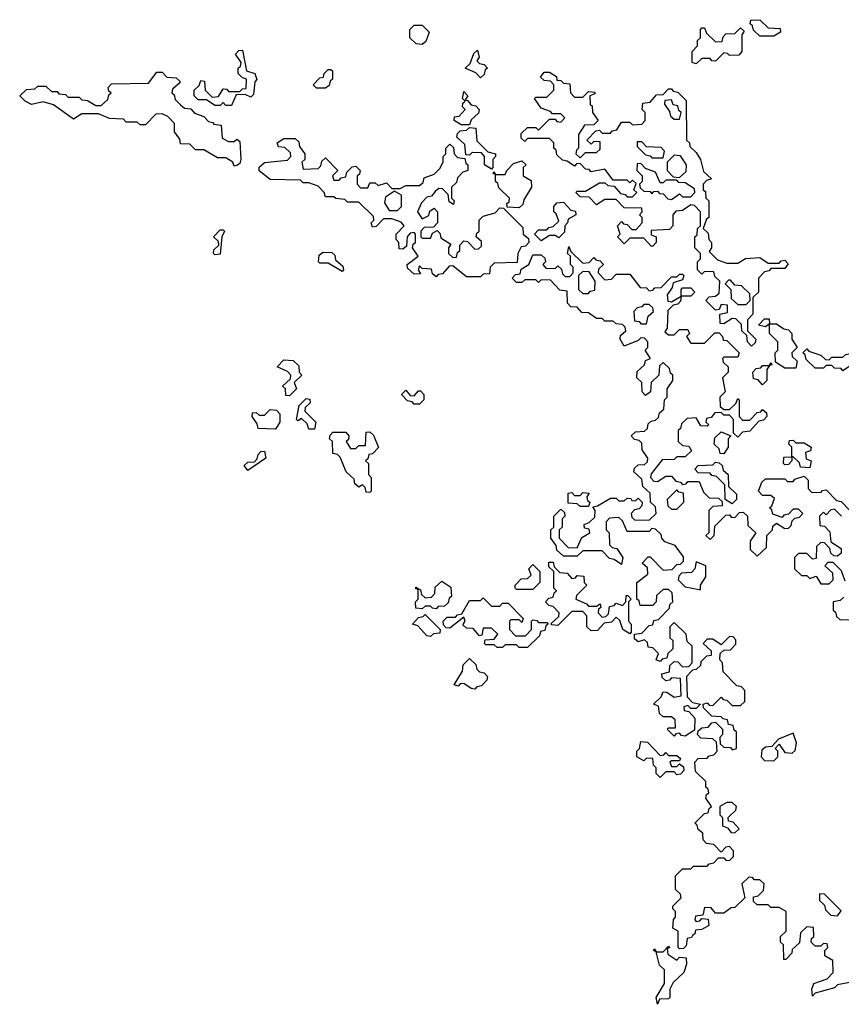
# Model space of a CAD drawing. Extents: x 2776963 to 2884430, y 684484 to 829250.
# Tile 159 of 256: x 2813150 to 2816119, y 784900 to 788460. Entities that reach past the tile are written whole.
import ezdxf

# ---------------------------------------------------------------- set-up
doc = ezdxf.new("R2010")
doc.units = 0

msp = doc.modelspace()

# ---------------------------------------------------------------- linework, layer by layer
at = {"layer": '0CON20XD'}
for points in [[(2814605, 788370), (2814582.5, 788372.5), (2814560, 788395), (2814560, 788425), (2814575, 788440), (2814605, 788440), (2814630, 788415), (2814618.3, 788381.7), (2814605, 788370)], [(2815875, 788400), (2815825, 788400), (2815801.7, 788421.7), (2815798.3, 788438.3), (2815790, 788445), (2815791.7, 788458.3), (2815825, 788460), (2815855, 788430), (2815898.3, 788428.3), (2815900, 788415), (2815875, 788400)], [(2815595, 788300), (2815580, 788305), (2815580, 788345), (2815600, 788365), (2815600, 788385), (2815610, 788395), (2815610, 788425), (2815615, 788430), (2815625, 788430), (2815631.7, 788411.7), (2815665, 788380), (2815688.3, 788381.7), (2815691.7, 788398.3), (2815701.7, 788408.3), (2815735, 788410), (2815755, 788430), (2815768.3, 788418.3), (2815760, 788405), (2815760, 788345), (2815748.3, 788331.7), (2815715, 788330), (2815708.3, 788338.3), (2815695, 788340), (2815665, 788310), (2815651.7, 788311.7), (2815645, 788320), (2815615, 788320), (2815595, 788300)], [(2813915, 788150), (2813895, 788150), (2813885, 788160), (2813875, 788150), (2813855, 788150), (2813825, 788170), (2813795, 788170), (2813780, 788185), (2813780, 788205), (2813798.3, 788221.7), (2813805, 788240), (2813818.3, 788238.3), (2813820, 788205), (2813845, 788180), (2813868.3, 788181.7), (2813885, 788210), (2813898.3, 788208.3), (2813905, 788200), (2813945, 788200), (2813955, 788210), (2813968.3, 788211.7), (2813970, 788245), (2813955, 788250), (2813940, 788265), (2813940, 788285), (2813948.3, 788291.7), (2813950, 788305), (2813930, 788335), (2813941.7, 788348.3), (2813955, 788350), (2813970, 788275), (2814000, 788265), (2814006.4, 788243.6), (2814000, 788235), (2813995, 788190), (2813985, 788180), (2813965, 788190), (2813931.7, 788188.3), (2813915, 788150)], [(2814815, 788250), (2814798.3, 788268.3), (2814760, 788285), (2814778.3, 788301.7), (2814791.7, 788338.3), (2814805, 788350), (2814810, 788325), (2814801.7, 788311.7), (2814811.7, 788301.7), (2814828.3, 788298.3), (2814840, 788285), (2814831.7, 788278.3), (2814828.3, 788261.7), (2814815, 788250)], [(2813925, 787930), (2813920, 787945), (2813895, 787960), (2813865, 787960), (2813815, 787990), (2813785, 787990), (2813765, 788010), (2813731.7, 788011.7), (2813728.3, 788028.3), (2813710, 788055), (2813710, 788085), (2813685, 788110), (2813665, 788120), (2813641.7, 788118.3), (2813605, 788080), (2813585, 788080), (2813575, 788090), (2813535, 788090), (2813525, 788100), (2813475, 788102.5), (2813435, 788120), (2813375, 788120), (2813345, 788100), (2813271.7, 788151.7), (2813235, 788162.5), (2813193, 788153), (2813170, 788165), (2813150, 788185), (2813175, 788207.5), (2813205, 788210), (2813215, 788220), (2813245, 788220), (2813265, 788200), (2813285, 788200), (2813291.7, 788191.7), (2813315, 788190), (2813325, 788180), (2813365, 788180), (2813375, 788170), (2813395, 788167.5), (2813425, 788150), (2813445, 788150), (2813468.3, 788171.7), (2813471.7, 788188.3), (2813480, 788195), (2813471.7, 788201.7), (2813470, 788215), (2813481.7, 788228.3), (2813615, 788230), (2813645, 788270), (2813665, 788270), (2813681.7, 788251.7), (2813715, 788250), (2813728.3, 788238.3), (2813728.3, 788231.7), (2813701.7, 788208.3), (2813700, 788195), (2813708.3, 788188.3), (2813711.7, 788171.7), (2813731.7, 788151.7), (2813745, 788140), (2813768.3, 788138.3), (2813781.7, 788121.7), (2813815, 788110), (2813831.7, 788091.7), (2813848.3, 788088.3), (2813851.7, 788081.7), (2813878.3, 788078.3), (2813881.7, 788031.7), (2813905, 788020), (2813925, 788020), (2813935, 788027.5), (2813945, 788020), (2813948.8, 787955), (2813945, 787940), (2813935, 787932.5), (2813925, 787930)], [(2814255, 788212.5), (2814223, 788213), (2814210, 788225), (2814235, 788250), (2814248.3, 788251.7), (2814250, 788265), (2814265, 788280), (2814275, 788280), (2814280, 788275), (2814280, 788245), (2814271.7, 788238.3), (2814268.3, 788221.7), (2814255, 788212.5)], [(2815795, 787280), (2815780, 787295), (2815778.3, 787318.3), (2815760, 787335), (2815758.3, 787358.3), (2815738.3, 787378.3), (2815725, 787380), (2815695, 787360), (2815681.7, 787361.7), (2815680, 787395), (2815708.3, 787401.7), (2815708.3, 787428.3), (2815685, 787430), (2815678.3, 787411.7), (2815665, 787410), (2815630, 787445), (2815641.7, 787458.3), (2815665, 787460), (2815678.3, 787471.7), (2815680, 787515), (2815661.7, 787531.7), (2815658.3, 787548.3), (2815625, 787550), (2815615, 787540), (2815600, 787555), (2815600, 787585), (2815610, 787595), (2815610, 787615), (2815590, 787635), (2815590, 787675), (2815598.3, 787681.7), (2815600, 787705), (2815610, 787715), (2815610, 787765), (2815588.3, 787788.3), (2815575, 787790), (2815545, 787770), (2815521.7, 787768.3), (2815510, 787755), (2815510, 787715), (2815498.3, 787701.7), (2815431.7, 787698.3), (2815431.7, 787681.7), (2815450, 787675), (2815450, 787655), (2815438.3, 787641.7), (2815431.7, 787641.7), (2815405, 787670), (2815355, 787670), (2815335, 787650), (2815310, 787675), (2815320, 787685), (2815310, 787715), (2815325, 787730), (2815331.7, 787721.7), (2815345, 787720), (2815361.7, 787701.7), (2815378.3, 787701.7), (2815400, 787725), (2815400, 787745), (2815390, 787755), (2815400, 787765), (2815398.3, 787778.3), (2815335, 787780), (2815305, 787810), (2815265, 787810), (2815235, 787790), (2815208.3, 787818.3), (2815175, 787820), (2815160, 787835), (2815165, 787840), (2815195, 787840), (2815245, 787870), (2815265, 787870), (2815275, 787860), (2815298.3, 787858.3), (2815321.7, 787831.7), (2815338.3, 787828.3), (2815345, 787820), (2815365, 787820), (2815380, 787835), (2815370, 787845), (2815378.3, 787868.3), (2815365, 787880), (2815355, 787870), (2815345, 787880), (2815295, 787880), (2815265, 787920), (2815215, 787910), (2815208.3, 787918.3), (2815195, 787920), (2815175, 787940), (2815161.7, 787938.3), (2815155, 787930), (2815128.3, 787948.3), (2815111.7, 787951.7), (2815091.7, 787971.7), (2815088.3, 787988.3), (2815080, 787995), (2815080, 788015), (2815065, 788030), (2814985, 788030), (2814975, 788020), (2814961.7, 788031.7), (2814961.7, 788048.3), (2814985, 788070), (2815015, 788070), (2815025, 788060), (2815065, 788100), (2815085, 788100), (2815091.7, 788091.7), (2815105, 788090), (2815120, 788105), (2815105, 788120), (2815075, 788120), (2815068.3, 788128.3), (2815035, 788140), (2815010, 788175), (2815015, 788180), (2815055, 788180), (2815080, 788205), (2815080, 788225), (2815068.3, 788238.3), (2815045, 788240), (2815031.7, 788251.7), (2815045, 788270), (2815065, 788270), (2815090, 788255), (2815091.7, 788241.7), (2815105, 788240), (2815115, 788230), (2815138.3, 788228.3), (2815140, 788195), (2815155, 788180), (2815185, 788180), (2815205, 788200), (2815228.3, 788198.3), (2815228.3, 788191.7), (2815210, 788185), (2815211.7, 788151.7), (2815218.3, 788148.3), (2815220, 788125), (2815240, 788095), (2815225, 788080), (2815191.7, 788078.3), (2815170, 788045), (2815170, 787995), (2815161.7, 787988.3), (2815160, 787975), (2815175, 787960), (2815195, 787980), (2815235, 787980), (2815248.3, 787991.7), (2815248.3, 788018.3), (2815225, 788020), (2815215, 788010), (2815200, 788025), (2815231.7, 788058.3), (2815245, 788060), (2815255, 788050), (2815285, 788050), (2815291.7, 788058.3), (2815308.3, 788061.7), (2815325, 788090), (2815355, 788090), (2815365, 788080), (2815398.3, 788081.7), (2815410, 788095), (2815410, 788125), (2815400, 788135), (2815401.7, 788158.3), (2815428.3, 788161.7), (2815451.7, 788188.3), (2815475, 788190), (2815495, 788210), (2815505, 788210), (2815511.7, 788201.7), (2815528.3, 788198.3), (2815558.3, 788168.3), (2815560, 788025), (2815570, 788015), (2815571.7, 788001.7), (2815595, 787980), (2815610, 787955), (2815621.7, 787911.7), (2815650, 787885), (2815631.7, 787878.3), (2815620, 787865), (2815620, 787845), (2815628.3, 787838.3), (2815630, 787815), (2815640, 787805), (2815640, 787745), (2815631.7, 787738.3), (2815620, 787705), (2815638.3, 787688.3), (2815640, 787665), (2815650, 787655), (2815650, 787635), (2815641.7, 787621.7), (2815671.7, 787591.7), (2815705, 787580), (2815745, 787580), (2815773, 787597), (2815825, 787600), (2815855, 787580), (2815895, 787580), (2815901.7, 787588.3), (2815915, 787590), (2815927, 787577), (2815915, 787560), (2815865, 787560), (2815858.3, 787551.7), (2815841.7, 787548.3), (2815820, 787525), (2815820, 787475), (2815800, 787455), (2815800, 787395), (2815780, 787375), (2815780, 787335), (2815810, 787305), (2815808.3, 787291.7), (2815795, 787280)], [(2814775, 788080), (2814745, 788080), (2814720, 788095), (2814721.7, 788108.3), (2814738.3, 788111.7), (2814760, 788135), (2814750, 788145), (2814751.7, 788158.3), (2814760, 788165), (2814750, 788175), (2814755, 788200), (2814770, 788185), (2814760, 788170), (2814768.3, 788168.3), (2814781.7, 788151.7), (2814798.3, 788148.3), (2814810, 788135), (2814808.3, 788121.7), (2814781.7, 788098.3), (2814775, 788080)], [(2815535, 788100), (2815540, 788125), (2815531.7, 788131.7), (2815528.3, 788148.3), (2815511.7, 788151.7), (2815505, 788170), (2815481.7, 788168.3), (2815480, 788155), (2815498.3, 788128.3), (2815501.7, 788111.7), (2815515, 788100), (2815535, 788100)], [(2814855, 787920), (2814830, 787935), (2814830, 787965), (2814818.3, 787978.3), (2814785, 787980), (2814775, 787970), (2814761.7, 787971.7), (2814758.3, 788008.3), (2814730, 788035), (2814731.7, 788048.3), (2814741.7, 788058.3), (2814765, 788060), (2814775, 788070), (2814798.3, 788068.3), (2814801.7, 788021.7), (2814841.7, 787981.7), (2814870, 787975), (2814870, 787965), (2814860, 787955), (2814860, 787925), (2814855, 787920)], [(2814815, 787530), (2814765, 787530), (2814715, 787570), (2814701.7, 787568.3), (2814678.3, 787541.7), (2814661.7, 787538.3), (2814655, 787530), (2814641.7, 787541.7), (2814638.3, 787558.3), (2814605, 787560), (2814595, 787570), (2814590, 787555), (2814598.3, 787541.7), (2814575, 787540), (2814551.7, 787561.7), (2814550, 787575), (2814590, 787605), (2814570, 787635), (2814571.7, 787648.3), (2814580, 787655), (2814580, 787685), (2814575, 787690), (2814561.7, 787688.3), (2814550, 787675), (2814548.3, 787641.7), (2814535, 787630), (2814521.7, 787631.7), (2814520, 787655), (2814510, 787665), (2814510, 787685), (2814540, 787715), (2814528.3, 787728.3), (2814495, 787740), (2814465, 787740), (2814438.3, 787711.7), (2814425, 787710), (2814420, 787725), (2814430, 787735), (2814428.3, 787748.3), (2814375, 787800), (2814335, 787800), (2814325, 787810), (2814293, 787813), (2814285, 787820), (2814255, 787820), (2814250, 787835), (2814228.3, 787858.3), (2814195, 787870), (2814175, 787870), (2814165, 787880), (2814055, 787882.5), (2814015, 787913.3), (2814015, 787926.2), (2814035, 787943.3), (2814118.3, 787951.7), (2814130, 787965), (2814128.3, 787978.3), (2814108.3, 787998.3), (2814085, 788000), (2814080, 788015), (2814105, 788030), (2814145, 788030), (2814158.3, 788018.3), (2814161.7, 788001.7), (2814180, 787975), (2814180, 787955), (2814170, 787945), (2814175, 787920), (2814228.3, 787921.7), (2814238.3, 787931.7), (2814241.7, 787948.3), (2814255, 787960), (2814300, 787915), (2814280, 787895), (2814285, 787880), (2814305, 787880), (2814311.7, 787888.3), (2814328.3, 787891.7), (2814331.7, 787908.3), (2814351.7, 787928.3), (2814365, 787930), (2814380, 787915), (2814378.3, 787901.7), (2814370, 787895), (2814370, 787865), (2814381.7, 787851.7), (2814408.3, 787851.7), (2814415, 787870), (2814435, 787870), (2814445, 787860), (2814475, 787870), (2814495, 787850), (2814525, 787850), (2814545, 787860), (2814595, 787860), (2814608.3, 787871.7), (2814611.7, 787888.3), (2814648.3, 787901.7), (2814668.3, 787921.7), (2814680, 787945), (2814680, 787965), (2814690, 787975), (2814690, 787995), (2814705, 788010), (2814718.3, 787998.3), (2814720, 787975), (2814731.7, 787961.7), (2814758.3, 787958.3), (2814761.7, 787941.7), (2814770, 787935), (2814770, 787915), (2814751.7, 787908.3), (2814731.7, 787888.3), (2814728.3, 787871.7), (2814710, 787855), (2814710, 787815), (2814720, 787805), (2814718.3, 787791.7), (2814701.7, 787801.7), (2814698.3, 787828.3), (2814678.3, 787848.3), (2814665, 787850), (2814651.7, 787838.3), (2814638.3, 787821.7), (2814621.7, 787818.3), (2814601.7, 787798.3), (2814587.5, 787765), (2814605, 787740), (2814628.3, 787751.7), (2814631.7, 787768.3), (2814648.3, 787778.3), (2814660, 787765), (2814660, 787725), (2814645, 787710), (2814611.7, 787708.3), (2814600, 787695), (2814600, 787675), (2814605, 787670), (2814635, 787670), (2814641.7, 787688.3), (2814658.3, 787698.3), (2814668.3, 787688.3), (2814671.7, 787671.7), (2814708.3, 787648.3), (2814700, 787635), (2814700, 787615), (2814715, 787600), (2814728.3, 787601.7), (2814731.7, 787618.3), (2814740, 787625), (2814740, 787645), (2814755, 787660), (2814768.3, 787658.3), (2814795, 787630), (2814808.3, 787631.7), (2814818.3, 787641.7), (2814818.3, 787658.3), (2814800, 787675), (2814801.7, 787688.3), (2814810, 787695), (2814810, 787735), (2814825, 787750), (2814868.3, 787761.7), (2814885, 787780), (2814898.3, 787778.3), (2814968.3, 787708.3), (2814970, 787685), (2814988.3, 787668.3), (2814990, 787655), (2814978.3, 787641.7), (2814961.7, 787638.3), (2814950, 787615), (2814947.5, 787582.5), (2814865, 787580), (2814850, 787565), (2814848.3, 787541.7), (2814825, 787540), (2814815, 787530)], [(2815475, 787960), (2815480, 787985), (2815468.3, 787998.3), (2815415, 788000), (2815398.3, 788018.3), (2815381.7, 788018.3), (2815381.7, 788001.7), (2815411.7, 787971.7), (2815428.3, 787968.3), (2815435, 787960), (2815475, 787960)], [(2814955, 787780), (2814911.7, 787781.7), (2814910, 787795), (2814918.3, 787801.7), (2814920, 787815), (2814881.7, 787851.7), (2814878.3, 787868.3), (2814870, 787875), (2814870, 787900), (2814860, 787905), (2814865, 787910), (2814870, 787900), (2814905, 787900), (2814910, 787915), (2814935, 787940), (2814965, 787950), (2814980, 787935), (2814970, 787925), (2814970, 787895), (2814998.3, 787878.3), (2815000, 787855), (2814971.7, 787808.3), (2814968.3, 787791.7), (2814955, 787780)], [(2815505, 787810), (2815535, 787830), (2815545, 787820), (2815575, 787820), (2815590, 787835), (2815588.3, 787848.3), (2815555, 787870), (2815531.7, 787871.7), (2815525, 787880), (2815485, 787880), (2815475, 787870), (2815465, 787870), (2815448.3, 787908.3), (2815411.7, 787921.7), (2815395, 787940), (2815381.7, 787938.3), (2815380, 787915), (2815400, 787895), (2815400, 787875), (2815390, 787865), (2815391.7, 787851.7), (2815405, 787840), (2815428.3, 787838.3), (2815435, 787830), (2815441.7, 787838.3), (2815455, 787840), (2815461.7, 787831.7), (2815475, 787830), (2815491.7, 787811.7), (2815505, 787810)], [(2815535, 787890), (2815558.3, 787911.7), (2815560, 787935), (2815538.3, 787968.3), (2815515, 787970), (2815490, 787945), (2815490, 787915), (2815511.7, 787891.7), (2815535, 787890)], [(2814515, 787770), (2814530, 787785), (2814530, 787825), (2814505, 787840), (2814471.7, 787818.3), (2814468.3, 787798.3), (2814485, 787770), (2814515, 787770)], [(2815035, 787660), (2815010, 787685), (2815025, 787700), (2815055, 787700), (2815061.7, 787708.3), (2815078.3, 787711.7), (2815098.3, 787731.7), (2815088.3, 787758.3), (2815080, 787765), (2815080, 787785), (2815091.7, 787798.3), (2815115, 787800), (2815141.7, 787771.7), (2815158.3, 787768.3), (2815160, 787755), (2815131.7, 787738.3), (2815130, 787725), (2815120, 787715), (2815118.3, 787691.7), (2815098.3, 787671.7), (2815085, 787680), (2815065, 787680), (2815035, 787660)], [(2813855, 787610), (2813850, 787615), (2813851.7, 787628.3), (2813870, 787645), (2813868.3, 787658.3), (2813850, 787675), (2813875, 787700), (2813885, 787700), (2813890, 787695), (2813880, 787675), (2813875, 787612.5), (2813855, 787610)], [(2814315, 787550), (2814265, 787580), (2814235, 787580), (2814230, 787585), (2814231.7, 787608.3), (2814245, 787620), (2814278.3, 787618.3), (2814288.3, 787608.3), (2814291.7, 787591.7), (2814318.3, 787568.3), (2814320, 787555), (2814315, 787550)], [(2815358.3, 786728.3), (2815361.7, 786721.7), (2815375, 786720), (2815385, 786730), (2815400, 786715), (2815398.3, 786701.7), (2815388.3, 786691.7), (2815371.7, 786688.3), (2815360, 786675), (2815361.7, 786661.7), (2815371.7, 786651.7), (2815425, 786650), (2815450, 786675), (2815448.3, 786698.3), (2815430, 786715), (2815428.3, 786748.3), (2815401.7, 786771.7), (2815398.3, 786798.3), (2815370, 786825), (2815371.7, 786838.3), (2815385, 786850), (2815408.3, 786851.7), (2815418.3, 786861.7), (2815420, 786875), (2815400, 786905), (2815398.3, 786928.3), (2815388.3, 786938.3), (2815371.7, 786941.7), (2815360, 786955), (2815375, 786970), (2815408.3, 786971.7), (2815418.3, 786981.7), (2815421.7, 786998.3), (2815431.7, 787008.3), (2815448.3, 787011.7), (2815458.3, 787021.7), (2815461.7, 787038.3), (2815478.3, 787051.7), (2815480, 787085), (2815490, 787095), (2815490, 787125), (2815510, 787155), (2815510, 787175), (2815501.7, 787181.7), (2815498.3, 787198.3), (2815475, 787220), (2815461.7, 787208.3), (2815460, 787175), (2815431.7, 787148.3), (2815430, 787115), (2815411.7, 787101.7), (2815400, 787115), (2815398.3, 787148.3), (2815380, 787165), (2815381.7, 787188.3), (2815408.3, 787211.7), (2815411.7, 787228.3), (2815430, 787235), (2815410, 787265), (2815420, 787275), (2815420, 787295), (2815408.3, 787308.3), (2815395, 787310), (2815385, 787300), (2815335, 787280), (2815320, 787305), (2815321.7, 787318.3), (2815340, 787335), (2815338.3, 787348.3), (2815328.3, 787358.3), (2815305, 787360), (2815295, 787370), (2815265, 787370), (2815255, 787380), (2815235, 787380), (2815205, 787400), (2815181.7, 787401.7), (2815165, 787420), (2815141.7, 787421.7), (2815130, 787435), (2815128.3, 787478.3), (2815101.7, 787481.7), (2815068.3, 787518.3), (2815035, 787520), (2815025, 787510), (2815015, 787520), (2814975, 787520), (2814965, 787510), (2814945, 787510), (2814930, 787525), (2814941.7, 787538.3), (2814958.3, 787541.7), (2814961.7, 787558.3), (2814990, 787575), (2815005, 787610), (2815035, 787610), (2815048.3, 787598.3), (2815050, 787585), (2815040, 787575), (2815051.7, 787561.7), (2815085, 787560), (2815095, 787570), (2815108.3, 787558.3), (2815111.7, 787541.7), (2815121.7, 787531.7), (2815138.3, 787531.7), (2815150, 787545), (2815150, 787565), (2815140, 787575), (2815140, 787605), (2815130, 787615), (2815135, 787640), (2815141.7, 787621.7), (2815185, 787580), (2815208.3, 787581.7), (2815225, 787600), (2815231.7, 787591.7), (2815248.3, 787588.3), (2815260, 787575), (2815241.7, 787558.3), (2815240, 787545), (2815265, 787520), (2815288.3, 787521.7), (2815305, 787540), (2815355, 787540), (2815391.7, 787491.7), (2815415, 787490), (2815425, 787480), (2815438.3, 787481.7), (2815445, 787490), (2815468.3, 787491.7), (2815505, 787530), (2815525, 787530), (2815535, 787540), (2815545, 787540), (2815550, 787535), (2815545, 787520), (2815511.7, 787508.3), (2815508.3, 787491.7), (2815490, 787465), (2815491.7, 787441.7), (2815505, 787440), (2815540, 787460), (2815540, 787485), (2815545, 787490), (2815575, 787490), (2815590, 787475), (2815575, 787460), (2815540, 787460), (2815538.3, 787441.7), (2815528.3, 787431.7), (2815511.7, 787428.3), (2815491.7, 787408.3), (2815490, 787345), (2815481.7, 787331.7), (2815495, 787320), (2815515, 787320), (2815535, 787340), (2815565, 787340), (2815570, 787325), (2815560, 787315), (2815575, 787290), (2815625, 787290), (2815661.7, 787328.3), (2815678.3, 787328.3), (2815690, 787315), (2815691.7, 787301.7), (2815705, 787300), (2815750, 787255), (2815745, 787240), (2815695, 787240), (2815690, 787235), (2815691.7, 787221.7), (2815710, 787205), (2815710, 787185), (2815690, 787165), (2815700, 787115), (2815680, 787095), (2815681.7, 787061.7), (2815695, 787050), (2815715, 787050), (2815738.3, 787071.7), (2815745, 787090), (2815750, 787085), (2815750, 787025), (2815761.7, 787011.7), (2815788.3, 787011.7), (2815815, 787040), (2815828.3, 787041.7), (2815835, 787050), (2815848.3, 787038.3), (2815850, 787025), (2815838.3, 787011.7), (2815821.7, 787008.3), (2815788.3, 786971.7), (2815761.7, 786968.3), (2815745, 786950), (2815730, 786965), (2815730, 787015), (2815715, 787030), (2815695, 787030), (2815685, 787040), (2815661.7, 787038.3), (2815648.3, 787021.7), (2815631.7, 787018.3), (2815630, 787005), (2815640, 786995), (2815635, 786990), (2815611.7, 786991.7), (2815595, 787020), (2815561.7, 787018.3), (2815541.7, 786998.3), (2815538.3, 786981.7), (2815530, 786975), (2815530, 786935), (2815545, 786920), (2815568.3, 786918.3), (2815578.3, 786901.7), (2815555, 786880), (2815525, 786880), (2815515, 786870), (2815471.7, 786868.3), (2815431.7, 786818.3), (2815430, 786805), (2815441.7, 786791.7), (2815455, 786790), (2815485, 786810), (2815505, 786810), (2815521.7, 786791.7), (2815538.3, 786788.3), (2815545, 786780), (2815558.3, 786781.7), (2815565, 786790), (2815605, 786790), (2815621.7, 786751.7), (2815641.7, 786731.7), (2815675, 786730), (2815688.3, 786718.3), (2815688.3, 786701.7), (2815655, 786700), (2815640, 786685), (2815640, 786605), (2815630, 786595), (2815645, 786580), (2815660, 786595), (2815661.7, 786628.3), (2815701.7, 786668.3), (2815715, 786670), (2815721.7, 786661.7), (2815735, 786660), (2815751.7, 786678.3), (2815765, 786680), (2815780, 786665), (2815781.7, 786631.7), (2815810, 786605), (2815790, 786575), (2815790, 786545), (2815815, 786520), (2815848.3, 786551.7), (2815850, 786595), (2815870, 786615), (2815871.7, 786628.3), (2815885, 786640), (2815915, 786620), (2815928.3, 786621.7), (2815938.3, 786631.7), (2815941.7, 786648.3), (2815951.7, 786658.3), (2815968.3, 786661.7), (2815980, 786675), (2815965, 786690), (2815945, 786690), (2815928.3, 786671.7), (2815911.7, 786668.3), (2815905, 786660), (2815871.7, 786671.7), (2815868.3, 786688.3), (2815860, 786695), (2815868.3, 786701.7), (2815878.3, 786728.3), (2815865, 786740), (2815835, 786740), (2815820, 786755), (2815831.7, 786788.3), (2815845, 786800), (2815915, 786800), (2815925, 786790), (2815945, 786790), (2815951.7, 786798.3), (2815985, 786810), (2816000, 786795), (2816000, 786765), (2816011.7, 786751.7), (2816045, 786750), (2816051.7, 786758.3), (2816065, 786760), (2816101.7, 786721.7), (2816118.3, 786718.3), (2816150, 786685)], [(2815205, 787470), (2815211.7, 787478.3), (2815228.3, 787481.7), (2815230, 787515), (2815208.3, 787548.3), (2815185, 787550), (2815170, 787535), (2815170, 787485), (2815185, 787470), (2815205, 787470)], [(2815775, 787430), (2815790, 787445), (2815788.3, 787468.3), (2815758.3, 787498.3), (2815735, 787500), (2815718.3, 787518.3), (2815711.7, 787518.3), (2815700, 787505), (2815720, 787485), (2815721.7, 787451.7), (2815745, 787430), (2815775, 787430)], [(2815415, 787360), (2815421.7, 787388.3), (2815440, 787405), (2815438.3, 787418.3), (2815425, 787430), (2815405, 787430), (2815398.3, 787421.7), (2815381.7, 787418.3), (2815370, 787405), (2815371.7, 787371.7), (2815388.3, 787368.3), (2815395, 787360), (2815415, 787360)], [(2815955, 787200), (2815915, 787200), (2815881.7, 787221.7), (2815880, 787255), (2815890, 787265), (2815890, 787295), (2815860, 787325), (2815860, 787360), (2815845, 787350), (2815820, 787355), (2815841.7, 787378.3), (2815858.3, 787378.3), (2815860, 787360), (2815885, 787360), (2815911.7, 787341.7), (2815928.3, 787338.3), (2815940, 787325), (2815940, 787305), (2815960, 787275), (2815940, 787255), (2815941.7, 787241.7), (2815960, 787225), (2815955, 787200)], [(2816125, 787190), (2816118.3, 787198.3), (2816095, 787200), (2816085, 787210), (2816065, 787210), (2816055, 787200), (2816025, 787200), (2815991.7, 787231.7), (2815988.3, 787248.3), (2815980, 787255), (2815995, 787270), (2816001.7, 787261.7), (2816045, 787247.5), (2816061.7, 787231.7), (2816075, 787230), (2816085, 787240), (2816125, 787240), (2816135, 787250), (2816185, 787260), (2816190, 787255), (2816185, 787230), (2816165, 787210), (2816151.7, 787208.3), (2816125, 787190)], [(2814125, 787100), (2814111.7, 787101.7), (2814110, 787125), (2814100, 787135), (2814128.3, 787161.7), (2814130, 787175), (2814118.3, 787188.3), (2814080, 787205), (2814105, 787230), (2814138.3, 787228.3), (2814158.3, 787208.3), (2814160, 787185), (2814170, 787175), (2814141.7, 787148.3), (2814150, 787125), (2814125, 787100)], [(2815835, 787140), (2815818.3, 787158.3), (2815801.7, 787161.7), (2815800, 787185), (2815811.7, 787198.3), (2815828.3, 787201.7), (2815835, 787210), (2815860, 787210), (2815865, 787220), (2815868.3, 787211.7), (2815860, 787210), (2815850, 787195), (2815850, 787155), (2815835, 787140)], [(2814595, 787070), (2814575, 787070), (2814568.3, 787078.3), (2814551.7, 787081.7), (2814530, 787105), (2814545, 787120), (2814561.7, 787101.7), (2814575, 787100), (2814591.7, 787118.3), (2814598.3, 787118.3), (2814610, 787105), (2814610, 787085), (2814595, 787070)], [(2814215, 786980), (2814195, 786980), (2814188.3, 786998.3), (2814168.3, 787018.3), (2814155, 787010), (2814150, 787015), (2814160, 787065), (2814185, 787090), (2814198.3, 787088.3), (2814200, 787075), (2814181.7, 787058.3), (2814180, 787045), (2814220, 787005), (2814215, 786980)], [(2814075, 786980), (2814011.7, 786981.7), (2814008.3, 786998.3), (2813990, 787025), (2813991.7, 787038.3), (2814005, 787040), (2814015, 787030), (2814035, 787030), (2814055, 787050), (2814078.3, 787048.3), (2814090, 787035), (2814090, 787005), (2814075, 786980)], [(2814415, 786750), (2814401.7, 786751.7), (2814398.3, 786768.3), (2814388.3, 786778.3), (2814375, 786770), (2814361.7, 786781.7), (2814358.3, 786798.3), (2814330, 786825), (2814308.3, 786878.3), (2814298.3, 786888.3), (2814281.7, 786891.7), (2814280, 786935), (2814270, 786945), (2814271.7, 786958.3), (2814281.7, 786968.3), (2814328.3, 786968.3), (2814340, 786955), (2814338.3, 786941.7), (2814330, 786935), (2814345, 786910), (2814365, 786910), (2814375, 786920), (2814400, 786920), (2814401.7, 786968.3), (2814415, 786970), (2814428.3, 786958.3), (2814447, 786913), (2814425, 786890), (2814411.7, 786888.3), (2814408.3, 786871.7), (2814400, 786865), (2814410, 786855), (2814410, 786815), (2814420, 786805), (2814420, 786755), (2814415, 786750)], [(2815695, 786890), (2815681.7, 786891.7), (2815678.3, 786908.3), (2815660, 786925), (2815661.7, 786948.3), (2815685, 786970), (2815720, 786955), (2815710, 786945), (2815710, 786915), (2815695, 786890)], [(2816005, 786840), (2815971.7, 786841.7), (2815968.3, 786858.3), (2815945, 786880), (2815940, 786880), (2815940, 786865), (2815928.3, 786851.7), (2815915, 786850), (2815910, 786855), (2815911.7, 786878.3), (2815940, 786880), (2815940, 786915), (2815930, 786925), (2815931.7, 786938.3), (2815945, 786940), (2815955, 786930), (2815985, 786930), (2816010, 786915), (2816008.3, 786901.7), (2815990, 786895), (2815991.7, 786871.7), (2816010, 786865), (2816005, 786840)], [(2813975, 786830), (2813961.7, 786848.3), (2813975, 786860), (2813998.3, 786861.7), (2814008.3, 786871.7), (2814011.7, 786888.3), (2814021.7, 786898.3), (2814035, 786900), (2814040, 786875), (2813975, 786830)], [(2815725, 786710), (2815700, 786725), (2815698.3, 786778.3), (2815668.3, 786808.3), (2815651.7, 786811.7), (2815645, 786820), (2815601.7, 786821.7), (2815590, 786835), (2815601.7, 786848.3), (2815655, 786850), (2815665, 786860), (2815678.3, 786858.3), (2815688.3, 786848.3), (2815691.7, 786831.7), (2815710, 786815), (2815711.7, 786771.7), (2815740, 786745), (2815740, 786725), (2815725, 786710)], [(2815525, 786690), (2815550, 786715), (2815548.3, 786748.3), (2815531.7, 786751.7), (2815525, 786760), (2815490, 786725), (2815491.7, 786701.7), (2815505, 786690), (2815525, 786690)], [(2816155, 784980), (2816105, 784970), (2816095, 784960), (2816025, 784940), (2816015, 784930), (2816012.5, 784955), (2816020, 784975), (2816068.3, 784991.7), (2816090, 785015), (2816088.3, 785058.3), (2816060, 785075), (2816060, 785095), (2816070, 785105), (2816068.3, 785118.3), (2816055, 785120), (2816045, 785110), (2816025, 785110), (2816010, 785125), (2816011.7, 785138.3), (2816020, 785145), (2816018.3, 785178.3), (2815995, 785180), (2815971.7, 785158.3), (2815968.3, 785121.7), (2815941.7, 785098.3), (2815940, 785085), (2815918.3, 785061.7), (2815911.7, 785061.7), (2815910, 785115), (2815900, 785125), (2815900, 785145), (2815920, 785165), (2815920, 785235), (2815895, 785250), (2815865, 785250), (2815855, 785260), (2815815, 785260), (2815801.7, 785271.7), (2815801.7, 785288.3), (2815818.3, 785291.7), (2815838.3, 785311.7), (2815840, 785335), (2815825, 785350), (2815805, 785350), (2815798.3, 785358.3), (2815785, 785360), (2815760, 785335), (2815770, 785285), (2815735, 785250), (2815721.7, 785248.3), (2815695, 785230), (2815665, 785230), (2815648.3, 785248.3), (2815625, 785250), (2815618.3, 785221.7), (2815591.7, 785218.3), (2815590, 785205), (2815595, 785200), (2815608.3, 785201.7), (2815615, 785210), (2815638.3, 785208.3), (2815640, 785185), (2815615, 785170), (2815591.7, 785168.3), (2815590, 785155), (2815581.7, 785148.3), (2815578.3, 785141.7), (2815561.7, 785138.3), (2815558.3, 785111.7), (2815548.3, 785101.7), (2815535, 785100), (2815530, 785105), (2815530, 785165), (2815510, 785175), (2815513, 785207), (2815520, 785215), (2815520, 785235), (2815510, 785245), (2815510, 785255), (2815540, 785285), (2815538.3, 785298.3), (2815520, 785315), (2815520, 785365), (2815545, 785390), (2815575, 785390), (2815585, 785400), (2815635, 785400), (2815641.7, 785408.3), (2815658.3, 785411.7), (2815675, 785430), (2815695, 785430), (2815701.7, 785421.7), (2815715, 785420), (2815730, 785435), (2815730, 785455), (2815715, 785470), (2815701.7, 785468.3), (2815685, 785450), (2815658.3, 785478.3), (2815631.7, 785481.7), (2815620, 785495), (2815618.3, 785518.3), (2815601.7, 785531.7), (2815598.3, 785548.3), (2815590, 785555), (2815625, 785590), (2815638.3, 785591.7), (2815641.7, 785608.3), (2815650, 785615), (2815630, 785645), (2815631.7, 785658.3), (2815640, 785665), (2815638.3, 785678.3), (2815630, 785685), (2815630, 785705), (2815591.7, 785741.7), (2815590, 785775), (2815601.7, 785788.3), (2815635, 785790), (2815641.7, 785798.3), (2815658.3, 785801.7), (2815670, 785815), (2815668.3, 785848.3), (2815655, 785860), (2815611.7, 785861.7), (2815600, 785875), (2815601.7, 785888.3), (2815615, 785900), (2815638.3, 785901.7), (2815651.7, 785918.3), (2815665, 785920), (2815690, 785895), (2815690, 785875), (2815680, 785865), (2815681.7, 785841.7), (2815695, 785830), (2815718.3, 785828.3), (2815725, 785820), (2815740, 785825), (2815740, 785885), (2815731.7, 785891.7), (2815728.3, 785908.3), (2815711.7, 785911.7), (2815708.3, 785928.3), (2815691.7, 785931.7), (2815685, 785940), (2815651.7, 785941.7), (2815621.7, 785971.7), (2815620, 785985), (2815635, 785990), (2815641.7, 785981.7), (2815655, 785980), (2815685, 786010), (2815691.7, 786001.7), (2815705, 786000), (2815725, 785980), (2815755, 785980), (2815770, 785995), (2815770, 786035), (2815758.3, 786048.3), (2815741.7, 786051.7), (2815691.7, 786101.7), (2815690, 786135), (2815680, 786145), (2815681.7, 786168.3), (2815695, 786180), (2815718.3, 786181.7), (2815738.3, 786201.7), (2815738.3, 786218.3), (2815728.3, 786228.3), (2815715, 786230), (2815685, 786200), (2815655, 786220), (2815635, 786220), (2815620, 786205), (2815648.3, 786178.3), (2815648.3, 786161.7), (2815631.7, 786158.3), (2815611.7, 786138.3), (2815610, 786125), (2815595, 786110), (2815581.7, 786108.3), (2815560, 786085), (2815561.7, 786011.7), (2815581.7, 785991.7), (2815610, 785985), (2815595, 785970), (2815575, 785970), (2815565, 785980), (2815550, 785975), (2815551.7, 785961.7), (2815568.3, 785958.3), (2815590, 785935), (2815588.3, 785891.7), (2815555, 785870), (2815541.7, 785871.7), (2815535, 785880), (2815521.7, 785878.3), (2815515, 785870), (2815490, 785895), (2815495, 785900), (2815520, 785900), (2815518.3, 785928.3), (2815505, 785940), (2815475, 785940), (2815461.7, 785951.7), (2815458.3, 785978.3), (2815440, 785985), (2815468.3, 786011.7), (2815475, 786030), (2815488.3, 786028.3), (2815515, 786010), (2815540, 786015), (2815538.3, 786078.3), (2815505, 786080), (2815498.3, 786071.7), (2815485, 786070), (2815471.7, 786081.7), (2815470, 786095), (2815498.3, 786101.7), (2815500, 786125), (2815515, 786140), (2815528.3, 786138.3), (2815545, 786120), (2815568.3, 786121.7), (2815580, 786135), (2815580, 786195), (2815561.7, 786211.7), (2815558.3, 786238.3), (2815515, 786280), (2815500, 786265), (2815500, 786225), (2815510, 786215), (2815510, 786185), (2815491.7, 786168.3), (2815488.3, 786151.7), (2815471.7, 786148.3), (2815465, 786140), (2815450, 786145), (2815458.3, 786168.3), (2815438.3, 786188.3), (2815421.7, 786191.7), (2815418.3, 786208.3), (2815408.3, 786218.3), (2815385, 786210), (2815371.7, 786221.7), (2815371.7, 786238.3), (2815398.3, 786241.7), (2815425, 786270), (2815438.3, 786271.7), (2815441.7, 786288.3), (2815458.3, 786291.7), (2815498.3, 786331.7), (2815500, 786345), (2815510, 786355), (2815508.3, 786388.3), (2815495, 786400), (2815475, 786400), (2815451.7, 786378.3), (2815450, 786355), (2815438.3, 786341.7), (2815391.7, 786341.7), (2815388.3, 786358.3), (2815380, 786365), (2815380, 786425), (2815420, 786455), (2815418.3, 786478.3), (2815400, 786495), (2815421.7, 786518.3), (2815428.3, 786518.3), (2815475, 786470), (2815508.3, 786471.7), (2815525, 786490), (2815538.3, 786491.7), (2815548.3, 786501.7), (2815548.3, 786518.3), (2815518.3, 786558.3), (2815481.7, 786571.7), (2815470, 786585), (2815468.3, 786598.3), (2815448.3, 786618.3), (2815435, 786620), (2815425, 786610), (2815345, 786610), (2815328.3, 786648.3), (2815315, 786660), (2815281.7, 786658.3), (2815270, 786645), (2815270, 786615), (2815280, 786605), (2815281.7, 786561.7), (2815291.7, 786551.7), (2815308.3, 786548.3), (2815330, 786515), (2815325, 786490), (2815298.3, 786508.3), (2815281.7, 786511.7), (2815255, 786540), (2815185, 786540), (2815165, 786520), (2815115, 786520), (2815091.7, 786541.7), (2815088.3, 786558.3), (2815070, 786585), (2815070, 786615), (2815080, 786625), (2815080, 786665), (2815105, 786690), (2815118.3, 786678.3), (2815120, 786665), (2815110, 786655), (2815110, 786625), (2815100, 786615), (2815100, 786585), (2815131.7, 786551.7), (2815165, 786550), (2815181.7, 786588.3), (2815210, 786605), (2815208.3, 786618.3), (2815191.7, 786621.7), (2815190, 786635), (2815208.3, 786641.7), (2815228.3, 786661.7), (2815230, 786685), (2815221.7, 786698.3), (2815238.3, 786701.7), (2815285, 786730), (2815305, 786730), (2815315, 786720), (2815335, 786720), (2815345, 786730), (2815358.3, 786728.3)], [(2815205, 786700), (2815175, 786700), (2815165, 786710), (2815131.7, 786711.7), (2815131.7, 786748.3), (2815145, 786750), (2815155, 786740), (2815175, 786740), (2815185, 786750), (2815208.3, 786748.3), (2815200, 786735), (2815201.7, 786721.7), (2815210, 786715), (2815205, 786700)], [(2816120, 786665), (2816095, 786690), (2816081.7, 786688.3), (2816065, 786670), (2816055, 786680), (2816040, 786665), (2816041.7, 786631.7), (2816058.3, 786628.3), (2816078.3, 786608.3), (2816081.7, 786571.7), (2816118.3, 786548.3), (2816118.3, 786531.7), (2816105, 786520), (2816091.7, 786521.7), (2816081.7, 786531.7), (2816078.3, 786548.3), (2816058.3, 786568.3), (2816045, 786570), (2816030, 786555), (2816028.3, 786511.7), (2816015, 786510), (2815995, 786530), (2815965, 786530), (2815950, 786515), (2815950, 786475), (2815975, 786450), (2815995, 786450), (2816005, 786440), (2816028.3, 786448.3), (2816045, 786420), (2816075, 786420), (2816090, 786435), (2816088.3, 786458.3), (2816060, 786485), (2816071.7, 786498.3), (2816088.3, 786498.3), (2816118.3, 786468.3), (2816131.7, 786431.7)], [(2815005, 786400), (2814945, 786400), (2814940, 786405), (2814940, 786415), (2814961.7, 786438.3), (2814985, 786440), (2814998.3, 786451.7), (2814990, 786475), (2815005, 786490), (2815030, 786465), (2815030, 786425), (2815005, 786400)], [(2815355, 786240), (2815330, 786255), (2815318.3, 786288.3), (2815305, 786300), (2815288.3, 786281.7), (2815261.7, 786278.3), (2815238.3, 786251.7), (2815215, 786250), (2815200, 786265), (2815200, 786305), (2815185, 786320), (2815145, 786320), (2815095, 786270), (2815071.7, 786271.7), (2815071.7, 786278.3), (2815098.3, 786301.7), (2815100, 786315), (2815078.3, 786338.3), (2815061.7, 786341.7), (2815050, 786355), (2815061.7, 786368.3), (2815078.3, 786371.7), (2815081.7, 786388.3), (2815090, 786395), (2815080, 786405), (2815080, 786465), (2815061.7, 786481.7), (2815061.7, 786498.3), (2815078.3, 786498.3), (2815081.7, 786481.7), (2815101.7, 786461.7), (2815128.3, 786458.3), (2815145, 786440), (2815158.3, 786441.7), (2815165, 786450), (2815188.3, 786448.3), (2815190, 786425), (2815200, 786415), (2815161.7, 786378.3), (2815160, 786365), (2815198.3, 786348.3), (2815205, 786340), (2815235, 786340), (2815248.3, 786348.3), (2815250, 786335), (2815241.7, 786328.3), (2815240, 786315), (2815255, 786300), (2815268.3, 786301.7), (2815278.3, 786311.7), (2815281.7, 786338.3), (2815298.3, 786341.7), (2815305, 786350), (2815328.3, 786341.7), (2815340, 786355), (2815341.7, 786378.3), (2815348.3, 786378.3), (2815360, 786365), (2815350, 786355), (2815350, 786285), (2815360, 786275), (2815360, 786245), (2815355, 786240)], [(2815610, 786400), (2815610, 786415), (2815630, 786445), (2815630, 786485), (2815595, 786500), (2815590, 786475), (2815578.3, 786461.7), (2815541.7, 786458.3), (2815531.7, 786448.3), (2815530, 786435), (2815555, 786410), (2815605, 786400), (2815610, 786400)], [(2814655, 786330), (2814641.7, 786331.7), (2814635, 786340), (2814615, 786340), (2814605, 786330), (2814581.7, 786331.7), (2814580, 786355), (2814590, 786365), (2814590, 786400), (2814581.7, 786401.7), (2814581.7, 786408.3), (2814598.3, 786398.3), (2814601.7, 786381.7), (2814615, 786370), (2814638.3, 786371.7), (2814650, 786385), (2814651.7, 786408.3), (2814675, 786430), (2814708.3, 786408.3), (2814710, 786375), (2814701.7, 786368.3), (2814698.3, 786351.7), (2814685, 786340), (2814661.7, 786338.3), (2814655, 786330)], [(2814985, 786190), (2814955, 786190), (2814945, 786200), (2814905, 786200), (2814895, 786190), (2814875, 786190), (2814865, 786200), (2814835, 786200), (2814830, 786205), (2814831.7, 786218.3), (2814865, 786220), (2814878.3, 786238.3), (2814855, 786260), (2814825, 786260), (2814820, 786235), (2814811.7, 786231.7), (2814788.3, 786258.3), (2814765, 786260), (2814751.7, 786271.7), (2814760, 786285), (2814755, 786300), (2814705, 786260), (2814691.7, 786261.7), (2814681.7, 786271.7), (2814680, 786285), (2814695, 786300), (2814725, 786300), (2814731.7, 786308.3), (2814748.3, 786311.7), (2814775, 786360), (2814815, 786360), (2814825, 786370), (2814855, 786340), (2814885, 786340), (2814895, 786350), (2814915, 786350), (2814970, 786295), (2814965, 786280), (2814955, 786290), (2814925, 786290), (2814920, 786285), (2814920, 786255), (2814941.7, 786231.7), (2814978.3, 786231.7), (2815000, 786255), (2815000, 786285), (2815005, 786290), (2815018.3, 786288.3), (2815025, 786280), (2815055, 786280), (2815060, 786275), (2815051.7, 786268.3), (2815048.3, 786251.7), (2815031.7, 786248.3), (2815028.3, 786231.7), (2814985, 786190)], [(2816128.3, 786371.7), (2816115, 786360), (2816090, 786355), (2816090, 786325), (2816098.3, 786318.3), (2816101.7, 786301.7), (2816115, 786290), (2816158.3, 786291.7)], [(2814635, 786230), (2814621.7, 786231.7), (2814588.3, 786268.3), (2814570, 786275), (2814591.7, 786298.3), (2814608.3, 786301.7), (2814615, 786310), (2814670, 786255), (2814668.3, 786241.7), (2814645, 786240), (2814635, 786230)], [(2814795, 786040), (2814781.7, 786041.7), (2814755, 786060), (2814741.7, 786058.3), (2814735, 786050), (2814720, 786055), (2814750, 786105), (2814753, 786127), (2814775, 786150), (2814798.3, 786128.3), (2814801.7, 786111.7), (2814811.7, 786101.7), (2814828.3, 786098.3), (2814840, 786085), (2814838.3, 786071.7), (2814818.3, 786051.7), (2814801.7, 786048.3), (2814795, 786040)], [(2815875, 785780), (2815890, 785795), (2815890, 785815), (2815880, 785825), (2815895, 785840), (2815915, 785810), (2815941.7, 785808.3), (2815952.5, 785817.5), (2815957.5, 785845), (2815945, 785880), (2815891.7, 785858.3), (2815868.3, 785831.7), (2815845, 785830), (2815831.7, 785818.3), (2815830, 785795), (2815841.7, 785781.7), (2815875, 785780)], [(2815465, 785720), (2815450, 785735), (2815450, 785755), (2815440, 785765), (2815438.3, 785788.3), (2815415, 785790), (2815405, 785780), (2815380, 785795), (2815380, 785815), (2815390, 785825), (2815395, 785850), (2815418.3, 785848.3), (2815465, 785800), (2815478.3, 785801.7), (2815485, 785810), (2815495, 785800), (2815525, 785800), (2815538.3, 785788.3), (2815535, 785780), (2815505, 785780), (2815500, 785775), (2815505, 785760), (2815525, 785760), (2815535, 785770), (2815548.3, 785758.3), (2815550, 785745), (2815538.3, 785731.7), (2815525, 785730), (2815515, 785740), (2815485, 785740), (2815465, 785720)], [(2815735, 785520), (2815750, 785535), (2815728.3, 785558.3), (2815711.7, 785561.7), (2815710, 785575), (2815738.3, 785601.7), (2815740, 785615), (2815725, 785630), (2815705, 785630), (2815680, 785615), (2815680, 785585), (2815690, 785575), (2815690, 785545), (2815708.3, 785538.3), (2815721.7, 785521.7), (2815735, 785520)], [(2816105, 785220), (2816118.3, 785238.3), (2816058.3, 785298.3), (2816040, 785300), (2816040, 785275), (2816058.3, 785258.3), (2816061.7, 785241.7), (2816081.7, 785221.7), (2816105, 785220)], [(2815455, 784900), (2815450, 784925), (2815480, 784975), (2815480, 785025), (2815461.7, 785041.7), (2815450, 785090), (2815440, 785095), (2815445, 785100), (2815450, 785090), (2815475, 785090), (2815495, 785110), (2815500, 785105), (2815490, 785100), (2815491.7, 785081.7), (2815525, 785060), (2815535, 785070), (2815558.3, 785068.3), (2815560, 785045), (2815550, 785015), (2815511.7, 784978.3), (2815500, 784955), (2815500, 784925), (2815495, 784920), (2815461.7, 784918.3), (2815455, 784900)]]:
    msp.add_lwpolyline(points, dxfattribs=at)

doc.saveas('drawing.dxf')
